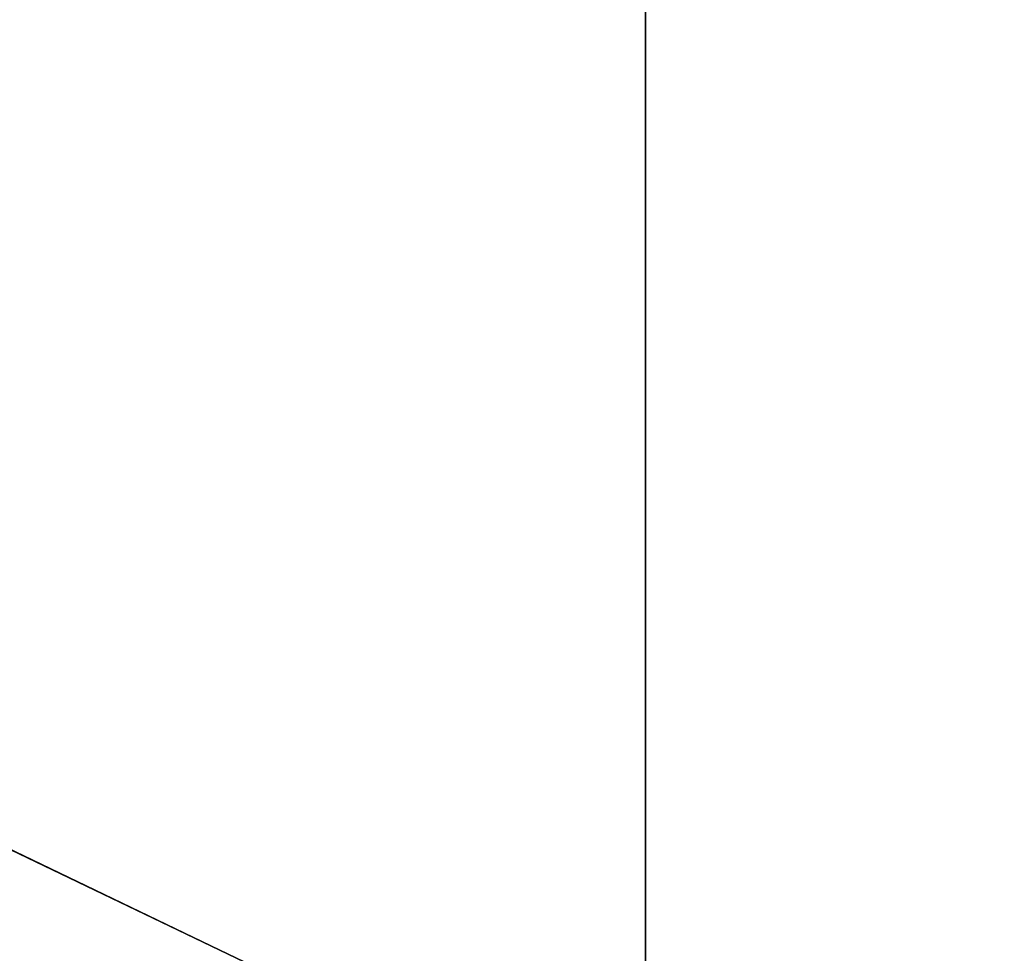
# Model space of a CAD drawing. Extents: x 0 to 5, y 0 to 8.
# Tile 15 of 62: x 1.08 to 1.35, y 0.25 to 0.51. Entities that reach past the tile are written whole.
import ezdxf

# ---------------------------------------------------------------- set-up
doc = ezdxf.new("R2010")
doc.units = 0
doc.header["$LTSCALE"] = 2.54
doc.layers.get('0').update_dxf_attribs({"color": 13, "linetype": 'CONTINUOUS'})

# ---------------------------------------------------------------- blocks, each defined once
blk = doc.blocks.new('UCHWYT_NA_MASZYNKI_ZAREZ_S')
at = {"color": 0}
for p, q in [((1.25, 0.2, 2.6), (0, 0.8, 2.6)), ((1.25, 0.2, 2.6), (0, 0.8, 2.6)), ((1.25, 0.8, 2.6), (1.25, 0.2, 2.6)), ((1.25, 0.2, 2.6), (1.25, 0.8, 2.5)), ((1.25, 0.2, 2.6), (1.25, 0.8, 2.5)), ((1.25, 0.2, 2.5), (1.25, 0.8, 2.5)), ((1.25, 0.2, 2.5), (1.25, 0.8, 2.5)), ((1.25, 0.8, 2.6), (1.25, 0.2, 2.6))]:
    blk.add_line(p, q, dxfattribs=at)
mesh = blk.add_polyface(dxfattribs=at)
corners = [(5, 7.8, 5), (0, 7.8, 5), (5, 0.2, 5)]
mesh.append_faces([[corners[k] for k in face] for face in [(0, 1, 2)]], dxfattribs={"color": 0})
mesh = blk.add_polyface(dxfattribs=at)
corners = [(5, 0.2, 5), (0, 7.8, 5), (0, 0.2, 5)]
mesh.append_faces([[corners[k] for k in face] for face in [(0, 1, 2)]], dxfattribs={"color": 0})
mesh = blk.add_polyface(dxfattribs=at)
corners = [(5, 0.2, 4.9), (0, 0.2, 4.9), (0, 7.8, 4.9)]
mesh.append_faces([[corners[k] for k in face] for face in [(0, 1, 2)]], dxfattribs={"color": 0})
mesh = blk.add_polyface(dxfattribs=at)
corners = [(5, 0.2, 4.9), (0, 7.8, 4.9), (5, 7.8, 4.9)]
mesh.append_faces([[corners[k] for k in face] for face in [(0, 1, 2)]], dxfattribs={"color": 0})
mesh = blk.add_polyface(dxfattribs=at)
corners = [(1.25, 0.2, 2.5), (0, 0.2, 2.5), (1.25, 0.8, 2.5)]
mesh.append_faces([[corners[k] for k in face] for face in [(0, 1, 2)]], dxfattribs={"color": 0})
mesh = blk.add_polyface(dxfattribs=at)
corners = [(1.25, 0.8, 2.5), (0, 0.2, 2.5), (0, 0.8, 2.5)]
mesh.append_faces([[corners[k] for k in face] for face in [(0, 1, 2)]], dxfattribs={"color": 0})
mesh = blk.add_polyface(dxfattribs=at)
corners = [(1.25, 0.2, 2.6), (0, 0.8, 2.6), (0, 0.2, 2.6)]
mesh.append_faces([[corners[k] for k in face] for face in [(0, 1, 2)]], dxfattribs={"color": 0})
mesh = blk.add_polyface(dxfattribs=at)
corners = [(1.25, 0.8, 2.6), (0, 0.8, 2.6), (1.25, 0.2, 2.6)]
mesh.append_faces([[corners[k] for k in face] for face in [(0, 1, 2)]], dxfattribs={"color": 0})
mesh = blk.add_polyface(dxfattribs=at)
corners = [(1.25, 0.8, 2.6), (1.25, 0.2, 2.6), (1.25, 0.8, 2.5)]
mesh.append_faces([[corners[k] for k in face] for face in [(0, 1, 2)]], dxfattribs={"color": 0})
mesh = blk.add_polyface(dxfattribs=at)
corners = [(1.25, 0.8, 2.5), (1.25, 0.2, 2.6), (1.25, 0.2, 2.5)]
mesh.append_faces([[corners[k] for k in face] for face in [(0, 1, 2)]], dxfattribs={"color": 0})

msp = doc.modelspace()

# ---------------------------------------------------------------- block references
at = {"color": 0}
msp.add_blockref('UCHWYT_NA_MASZYNKI_ZAREZ_S', (0, 0), dxfattribs=at)

doc.saveas('drawing.dxf')
